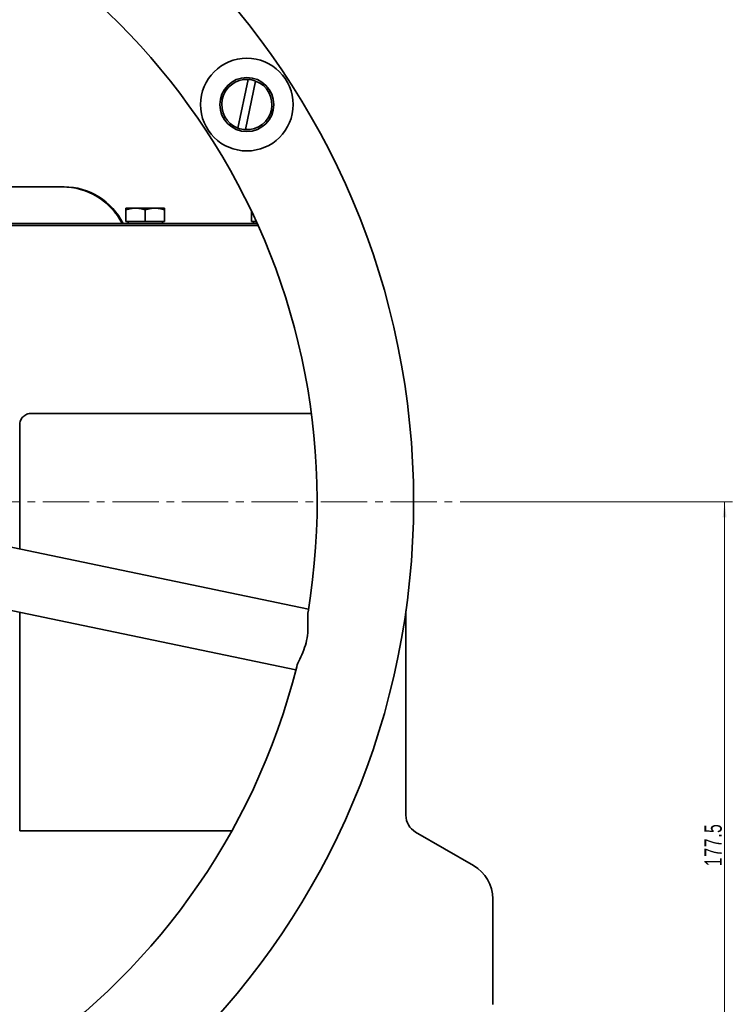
# Model space of a CAD drawing. Header units: millimetres. Extents: x -1136 to 1210, y -426 to 905.
# Tile 6 of 33: x -740 to -556, y 420 to 675. Entities that reach past the tile are written whole.
import ezdxf

# ---------------------------------------------------------------- set-up
doc = ezdxf.new("R2010")
doc.units = ezdxf.units.MM
doc.linetypes.add('点画线', pattern=[18, 12, -2, 2, -2])
doc.layers.get('0').update_dxf_attribs({"lineweight": 35})
for name, color, linetype, lineweight in [('中心线层', 1, '点画线', 18), ('尺寸线层', 110, 'Continuous', 18), ('粗实线层', 7, 'Continuous', 35)]:
    doc.layers.add(name, color=color, linetype=linetype, lineweight=lineweight)
doc.styles.add('标准', font='txt', dxfattribs={"width": 0.667})
doc.dimstyles.new('标准', dxfattribs={"dimtxt": 4.5, "dimasz": 4, "dimexe": 2, "dimexo": 0, "dimgap": 1.2625, "dimtad": 1, "dimdec": 3, "dimdsep": 46, "dimtxsty": '标准', "dimblk": '_CAXARROW', "dimcen": 0, "dimdle": 8, "dimaunit": 1, "dimazin": 2, "dimtfac": 0.707107, "dimtdec": 3, "dimtix": 1, "dimtmove": 2, "dimatfit": 3, "dimfxl": 0, "dimfrac": 2, "dimtolj": 1, "dimarcsym": 0})

# ---------------------------------------------------------------- blocks, each defined once
blk = doc.blocks.new('*X4')
at = {"layer": '尺寸线层', "linetype": 'Continuous', "lineweight": 18}
for points in [[(-557.5, 550.28), (-557, 546.28), (-558, 546.28)], [(-557.5, 372.78), (-557, 376.78), (-558, 376.78)]]:
    blk.add_hatch(color=0, dxfattribs=at).paths.add_polyline_path(points, flags=0)
at = {"layer": '尺寸线层', "color": 0, "linetype": 'Continuous'}
for p, q in [((-618.01, 550.28), (-555.5, 550.28)), ((-590.01, 372.78), (-555.5, 372.78))]:
    blk.add_line(p, q, dxfattribs=at)
at = {"layer": '尺寸线层', "color": 0, "linetype": 'Continuous', "lineweight": 18}
blk.add_line((-557.5, 550.28), (-557.5, 372.78), dxfattribs=at)
at = {"layer": '尺寸线层', "color": 0, "insert": (-560.45, 461.53), "char_height": 4.5, "width": 16.6583, "attachment_point": 5, "rotation": 90, "line_spacing_factor": 0.689862, "style": '标准'}
blk.add_mtext('\\T1.1;177.5', dxfattribs=at)
blk = doc.blocks.new('_CAXARROW')
blk.add_hatch(color=0).paths.add_polyline_path([(0, 0), (-1, 0.125), (-1, -0.125)], flags=0)
blk = doc.blocks.new('*X5')
at = {"layer": '尺寸线层', "linetype": 'Continuous', "lineweight": 18}
for points in [[(-1123.87, 905.28), (-1122.87, 897.28), (-1124.87, 897.28)], [(-1123.87, 372.78), (-1122.87, 380.78), (-1124.87, 380.78)]]:
    blk.add_hatch(color=0, dxfattribs=at).paths.add_polyline_path(points, flags=0)
at = {"layer": '尺寸线层', "color": 0, "linetype": 'Continuous'}
for p, q in [((-1004.01, 905.28), (-1127.87, 905.28)), ((-730.01, 372.78), (-1127.87, 372.78))]:
    blk.add_line(p, q, dxfattribs=at)
at = {"layer": '尺寸线层', "color": 0, "linetype": 'Continuous', "lineweight": 18}
blk.add_line((-1123.87, 905.28), (-1123.87, 372.78), dxfattribs=at)
at = {"layer": '尺寸线层', "color": 0, "insert": (-1129.77, 639.03), "char_height": 9, "width": 36.3182, "attachment_point": 5, "rotation": 90, "line_spacing_factor": 0.689862, "style": '标准'}
blk.add_mtext('\\T1.1;532.5', dxfattribs=at)

msp = doc.modelspace()

# ---------------------------------------------------------------- linework, layer by layer
at = {"layer": '中心线层'}
msp.add_line((-1058.0081, 550.2778), (-618.0081, 550.2778), dxfattribs=at)
at = {"layer": '粗实线层'}
for p, q in [((-683.4881, 646.9931), (-680.8718, 659.5691)), ((-678.9137, 659.1618), (-681.53, 646.5858)), ((-729.0081, 631.7778), (-746.2564, 631.7778)), ((-729.0081, 631.7778), (-728.5081, 631.7778)), ((-710.0081, 626.2779), (-712.5081, 626.2779)), ((-712.5081, 626.2779), (-712.5081, 625.8313)), ((-712.5081, 622.7779), (-712.5081, 625.8313)), ((-705.0081, 626.2779), (-710.0081, 626.2779)), ((-707.5081, 622.7779), (-707.5081, 625.8313)), ((-702.5081, 626.2779), (-705.0081, 626.2779)), ((-702.5081, 626.2779), (-702.5081, 625.8313)), ((-702.5081, 622.7779), (-702.5081, 625.8313)), ((-680.0081, 622.7779), (-680.0081, 625.5174)), ((-808.5581, 622.2778), (-678.5057, 622.2778)), ((-678.281, 621.7778), (-808.5081, 621.7778)), ((-707.5081, 622.7779), (-712.5081, 622.7779)), ((-711.9581, 622.7779), (-711.9581, 622.2778)), ((-702.5081, 622.7779), (-707.5081, 622.7779)), ((-703.0581, 622.7779), (-703.0581, 622.2778)), ((-678.7324, 622.7779), (-680.0081, 622.7779)), ((-679.4581, 622.7779), (-679.4581, 622.2778)), ((-664.5098, 573.1549), (-737.0081, 573.1549)), ((-740.0081, 538.0616), (-740.0081, 570.1549)), ((-810.6195, 552.7513), (-665.226, 522.5042)), ((-813.8783, 537.0867), (-668.4848, 506.8396)), ((-740.0081, 465.1549), (-740.0081, 521.719)), ((-640.0081, 522.0643), (-640.0081, 469.1549)), ((-740.0081, 465.1549), (-685.1058, 465.1549)), ((-637.5081, 464.8248), (-622.5081, 456.1646)), ((-617.5081, 447.5043), (-617.5081, 423.2778)), ((-617.5081, 420.2157), (-617.5081, 423.2778))]:
    msp.add_line(p, q, dxfattribs=at)
for centre, radius in [((-838.0081, 550.2778), 200), ((-681.2009, 653.0775), 12), ((-681.2009, 653.0775), 7)]:
    msp.add_circle(centre, radius, dxfattribs=at)
for centre, radius, start, end in [((-838.0081, 550.2778), 175, 350.6136, 75.882496), ((-681.2009, 653.0775), 6.5, 87.097931, 249.398165), ((-681.2009, 653.0775), 6.5, 267.097931, 69.398165), ((-681.2009, 653.0775), 6.5, 69.398165, 87.097931), ((-681.2009, 653.0775), 6.5, 249.398165, 267.097931), ((-729.0081, 614.2778), 17.5, 27.202894, 90), ((-728.5081, 614.7778), 17, 26.178969, 90), ((-838.0081, 550.2778), 175, 260.6136, 345.882496), ((-635.0081, 469.1549), 5, 180, 240), ((-627.5081, 447.5043), 10, 0, 60)]:
    msp.add_arc(centre, radius, start, end, dxfattribs=at)
for points in [[(-710.0081, 626.2779), (-711.1683, 626.2779), (-712.5081, 625.8313)], [(-707.5081, 625.8313), (-708.8478, 626.2779), (-710.0081, 626.2779)], [(-705.0081, 626.2779), (-706.1683, 626.2779), (-707.5081, 625.8313)], [(-702.5081, 625.8313), (-703.8478, 626.2779), (-705.0081, 626.2779)]]:
    msp.add_open_spline(points, degree=2, dxfattribs=at)
for points, knots in [([(-740.0081, 570.1549), (-740.0081, 570.5316), (-739.9328, 570.9334), (-739.6266, 571.6726), (-739.3957, 572.0099), (-738.863, 572.5427), (-738.5256, 572.7736), (-737.7864, 573.0797), (-737.3847, 573.1549), (-737.0081, 573.1549)], [0, 0, 0, 0, 1.17594374, 1.17594374, 2.35188748, 2.35188748, 3.5280376, 3.5280376, 4.70418771, 4.70418771, 4.70418771, 4.70418771]), ([(-665.3512, 521.7368), (-665.3567, 521.703), (-665.3619, 521.6682), (-665.4324, 521.1311), (-665.4148, 520.4215), (-665.3709, 518.8182), (-665.3463, 517.9363), (-665.4325, 516.1625), (-665.5287, 515.3014), (-665.8905, 513.563), (-666.1459, 512.735), (-666.7745, 511.0739), (-667.1488, 510.2751), (-667.8283, 508.8228), (-668.1272, 508.1795), (-668.2762, 507.6597), (-668.2853, 507.6261), (-668.2935, 507.5933)], [0, 0, 0, 0, 0.18918696, 0.18918696, 2.82575443, 2.82575443, 5.2280604, 5.2280604, 7.3288057, 7.3288057, 9.42981085, 9.42981085, 11.83266434, 11.83266434, 14.46876375, 14.46876375, 14.65558826, 14.65558826, 14.65558826, 14.65558826])]:
    msp.add_open_spline(points, degree=3, knots=knots, dxfattribs=at)

# ---------------------------------------------------------------- dimensions: what is measured, and where the dimension line sits
at = {"layer": '尺寸线层'}
for base, p1, p2, override, picture, middle in [((-1123.8683, 372.7778), (-1004.0081, 905.2778), (-730.0081, 372.7778), {"dimscale": 2, "dimsah": 1, "dimtfill": 1, "dimtzin": 0}, '*X5', (-1129.7683, 639.0278)), ((-557.5044, 372.7778), (-618.0081, 550.2778), (-590.0081, 372.7778), {"dimsah": 1, "dimtfill": 1, "dimtzin": 0}, '*X4', (-560.4544, 461.5278))]:
    dim = msp.add_linear_dim(base=base, p1=p1, p2=p2, angle=270, dimstyle='标准', override=override, dxfattribs=at)
    dim.commit()
    dim.dimension.update_dxf_attribs({"geometry": picture, "text_midpoint": middle, "dimtype": 160})

doc.saveas('drawing.dxf')
